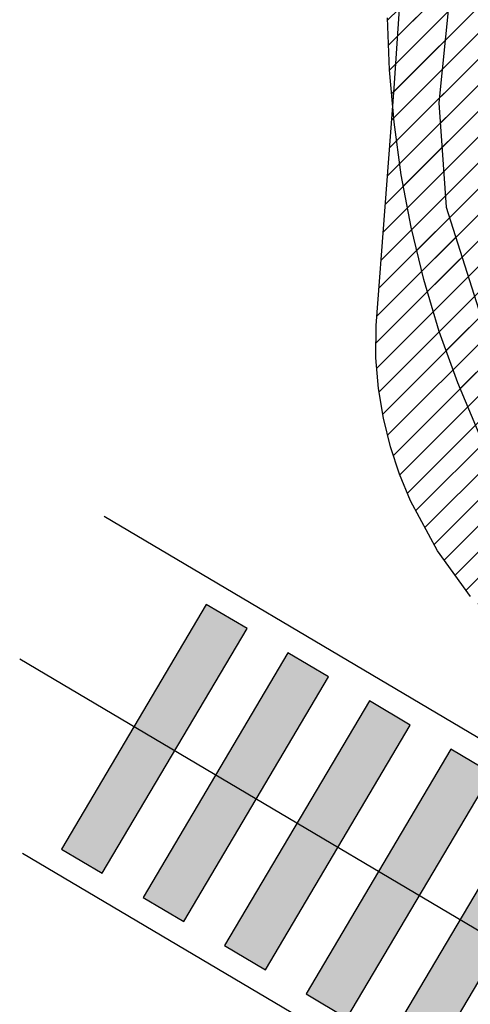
# Model space of a CAD drawing. Header units: metres. Extents: x 147454 to 148962, y 409264 to 410698.
# Tile 20 of 36: x 147482 to 147487, y 410629 to 410639. Entities that reach past the tile are written whole.
import ezdxf

# ---------------------------------------------------------------- set-up
doc = ezdxf.new("R2010")
doc.units = ezdxf.units.M
doc.layers.get('0').update_dxf_attribs({"color": 151})
doc.layers.get('Defpoints').update_dxf_attribs({"color": 171})
doc.layers.add('OPTIE 03 - TIJDELIJKE ONTSLUITING', color=7, linetype='Continuous')
doc.layers.add('RIJCURVES', color=7, linetype='Continuous')
pattern_1 = [(45, (0, 0), (-0.1368591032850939, 0.1368591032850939), [])]

# ---------------------------------------------------------------- blocks, each defined once
blk = doc.blocks.new('*U6')
at = {"color": 40, "true_color": 0xf8d731, "const_width": 0.5}
for points in [[(-6.572640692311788, 2.147764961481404), (-5.04439758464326, 4.72932902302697)], [(-5.712119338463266, 1.638350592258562), (-4.183876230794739, 4.219914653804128)], [(-4.851597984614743, 1.128936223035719), (-3.323354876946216, 3.710500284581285)], [(-3.991076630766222, 0.6195218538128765), (-2.462833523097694, 3.201085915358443)], [(-3.1305552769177, 0.1101074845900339), (-1.602312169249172, 2.6916715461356)], [(-2.270033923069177, -0.3993068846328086), (-0.7417908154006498, 2.182257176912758)], [(-1.409512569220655, -0.9087212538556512), (0.1187305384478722, 1.672842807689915)]]:
    blk.add_lwpolyline(points, dxfattribs=at)
at = {"color": 40, "true_color": 0xf8d731}
for points in [[(-6.787771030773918, 2.275118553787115), (-6.357510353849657, 2.020411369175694), (-4.829267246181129, 4.60197543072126), (-5.259527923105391, 4.856682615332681)], [(-5.927249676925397, 1.765704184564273), (-5.496989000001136, 1.510996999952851), (-3.968745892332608, 4.092561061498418), (-4.399006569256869, 4.347268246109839)], [(-5.066728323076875, 1.25628981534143), (-4.636467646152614, 1.001582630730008), (-3.108224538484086, 3.583146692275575), (-3.538485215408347, 3.837853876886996)], [(-4.206206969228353, 0.7468754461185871), (-3.775946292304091, 0.4921682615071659), (-2.247703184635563, 3.073732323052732), (-2.677963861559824, 3.328439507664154)], [(-3.34568561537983, 0.2374610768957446), (-2.915424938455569, -0.0172461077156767), (-1.387181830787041, 2.56431795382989), (-1.817442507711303, 2.819025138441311)], [(-2.485164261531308, -0.271953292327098), (-2.054903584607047, -0.5266604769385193), (-0.5266604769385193, 2.054903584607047), (-0.9569211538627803, 2.309610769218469)], [(-1.624642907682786, -0.7813676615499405), (-1.194382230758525, -1.036074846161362), (0.3338608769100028, 1.545489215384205), (-0.0963998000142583, 1.800196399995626)]]:
    blk.add_lwpolyline(points, close=True, dxfattribs=at)
blk = doc.blocks.new('*U65')
at = {"color": 4, "linetype": 'Continuous', "ltscale": 1.524, "flags": 128}
blk.add_lwpolyline([(147486.9737683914, 410633.2480528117), (147486.6243503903, 410633.7293285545), (147486.3394538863, 410634.2569672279), (147486.2240465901, 410634.5371624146), (147486.1281916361, 410634.8275941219), (147486.05332404, 410635.1278748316), (147486.0010825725, 410635.4400960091), (147485.974152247, 410635.7665271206), (147485.9762217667, 410636.1063759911), (147486.1666110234, 410638.6118766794), (147486.3110594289, 410640.759822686)], dxfattribs=at)
blk = doc.blocks.new('*U8')
at = {"transparency": 33554585}
h = blk.add_hatch(dxfattribs=at)
h.set_pattern_fill('LINE', color=3, scale=0.06096, angle=45, style=0)
h.set_pattern_definition(pattern_1)
h.paths.add_polyline_path([(147499.4894944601, 410668.8264471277), (147496.5814109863, 410662.241538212), (147495.1608108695, 410658.9359694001), (147493.0984251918, 410654.002131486), (147492.4639210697, 410652.3582245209), (147491.9245652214, 410650.7830285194), (147491.4280813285, 410649.1300281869), (147491.0090924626, 410647.5240356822), (147490.6610398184, 410646.0153483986), (147490.3427276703, 410644.4453430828), (147490.2232472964, 410643.6604558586), (147490.1586707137, 410642.8840169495), (147490.1558628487, 410642.5045203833), (147490.174560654, 410642.1350098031), (147490.2691010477, 410641.4360032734), (147490.4248718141, 410640.8031176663), (147490.6225492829, 410640.2447628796), (147490.8560202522, 410639.7386537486), (147491.1329236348, 410639.2572582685), (147491.4526968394, 410638.8019039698), (147491.8117633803, 410638.3780449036), (147492.2079012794, 410637.9885249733), (147492.6371212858, 410637.6375984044), (147493.0935528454, 410637.3292786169), (147493.5578264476, 410637.0730144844), (147494.0589922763, 410636.8524109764), (147494.5770718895, 410636.6789027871), (147495.1051365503, 410636.5542100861), (147495.6441904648, 410636.4779073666), (147496.1869807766, 410636.4512523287), (147496.7289985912, 410636.4744137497), (147497.2657348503, 410636.547001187), (147497.7927480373, 410636.6682162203), (147498.3056843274, 410636.8369117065), (147498.800275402, 410637.0516324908), (147499.277451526, 410637.3134647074), (147499.7229324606, 410637.6143154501), (147500.1384627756, 410637.9541287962), (147500.5015161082, 410638.3095868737), (147500.8487973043, 410638.7161320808), (147501.1587406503, 410639.1547249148), (147501.4358937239, 410639.6371905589), (147501.8944898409, 410640.6012479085), (147502.1468418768, 410641.2062985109), (147502.3681689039, 410641.7965814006), (147502.5754694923, 410642.4171849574), (147502.7587597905, 410643.042420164), (147502.9213257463, 410643.6843988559), (147503.0617424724, 410644.3433878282), (147503.1787553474, 410645.0195571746), (147503.2721645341, 410645.725099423), (147503.342403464, 410646.5125134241), (147503.378102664, 410647.2638886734), (147503.3866363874, 410648.0672153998), (147503.3578006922, 410648.8815796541), (147502.9262857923, 410652.3067258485), (147502.7372511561, 410654.0890467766), (147502.7187536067, 410654.4966543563), (147502.7194051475, 410654.9685935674), (147502.7422828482, 410655.4431574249), (147502.9047807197, 410656.7536601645), (147502.6264976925, 410661.4421732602), (147502.6374052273, 410661.953971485), (147502.6796415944, 410662.4469759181), (147502.7505763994, 410662.9189136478), (147502.8491190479, 410663.3786763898), (147502.9759419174, 410663.8294806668), (147503.1304932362, 410664.2705162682), (147503.3124199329, 410664.7007392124), (147503.5212416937, 410665.1185849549), (147503.7559130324, 410665.5215713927), (147504.0154715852, 410665.9083285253), (147504.2989944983, 410666.2776525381), (147504.6056486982, 410666.6283903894), (147504.9353649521, 410666.9599552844), (147507.7744675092, 410669.4205150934), (147510.4920164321, 410671.8336222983), (147513.0816973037, 410674.2382104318), (147515.6880007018, 410676.7576512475), (147516.9770344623, 410678.0339235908), (147519.3533441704, 410680.7268292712), (147521.7086286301, 410683.3559188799), (147524.1472912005, 410686.0192231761), (147526.6150106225, 410688.6554780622), (147529.1115535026, 410691.2644377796), (147531.6364773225, 410693.8456691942), (147534.1154873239, 410696.3256499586), (147535.9113760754, 410698.0896138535), (147537.7462760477, 410696.3188394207), (147530.3593827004, 410688.663681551), (147527.8911149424, 410686.0684078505), (147525.451493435, 410683.446165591), (147523.0409223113, 410680.7973984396), (147520.7121399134, 410678.18201775), (147518.376451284, 410675.5010661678), (147516.0626467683, 410672.7860252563), (147512.7171342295, 410668.7516004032), (147511.6810338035, 410667.4569370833), (147510.6492457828, 410666.106732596), (147509.6788460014, 410664.7589275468), (147508.7885911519, 410663.4257960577), (147507.9613837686, 410662.0604908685), (147507.5738725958, 410661.3583196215), (147507.2075674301, 410660.6411591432), (147506.8697637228, 410659.9152574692), (147506.5669232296, 410659.1867294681), (147506.301710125, 410658.4524777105), (147506.0751340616, 410657.6970591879), (147506.0767146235, 410657.5932943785), (147506.7633304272, 410655.8492668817), (147507.0630952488, 410655.0334900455), (147507.3217516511, 410654.2375980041), (147507.533435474, 410653.4969437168), (147507.7217056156, 410652.740068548), (147507.8919462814, 410651.933544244), (147508.0336684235, 410651.1134819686), (147508.1463635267, 410650.2761092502), (147508.2289834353, 410649.4149984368), (147508.2796593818, 410648.5151812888), (147508.3030170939, 410647.3580041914), (147508.6381174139, 410646.4696948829), (147508.7933040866, 410645.9759542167), (147508.9309460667, 410645.4677628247), (147509.1374923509, 410644.4769801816), (147509.2638488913, 410643.5036483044), (147509.3170801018, 410642.4862860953), (147509.3126264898, 410641.9555140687), (147509.2884249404, 410641.4459531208), (147509.2407547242, 410640.9015239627), (147509.1703479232, 410640.3600147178), (147509.0769384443, 410639.8205885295), (147508.8467648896, 410638.8409492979), (147508.5884641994, 410638.0143821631), (147508.2745642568, 410637.2033805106), (147507.9341227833, 410636.4683426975), (147507.5145118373, 410635.6974278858), (147506.9903133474, 410634.8785628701), (147506.6501132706, 410634.4109646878), (147506.2785659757, 410633.9457639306), (147505.8861093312, 410633.4980915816), (147505.4737852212, 410633.0686874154), (147505.0535090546, 410632.6691632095), (147504.6386490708, 410632.3074930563), (147504.1727289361, 410631.9360787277), (147503.690401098, 410631.5863790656), (147503.1926082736, 410631.2592514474), (147502.6806661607, 410630.9551266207), (147502.2244861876, 410630.7100019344), (147501.6900309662, 410630.4517416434), (147501.1443968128, 410630.2178750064), (147500.588582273, 410630.0092082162), (147500.0238029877, 410629.8260498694), (147499.4512455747, 410629.6687432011), (147498.8720484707, 410629.5378618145), (147498.2875049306, 410629.4333015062), (147497.69875622, 410629.355769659), (147497.1070985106, 410629.3050021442), (147496.5137456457, 410629.2813314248), (147495.9199495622, 410629.2847967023), (147495.3269476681, 410629.3151878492), (147494.7360131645, 410629.3728608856), (147494.1483453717, 410629.4572192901), (147493.5652255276, 410629.5684433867), (147492.987850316, 410629.7061029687), (147492.3750494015, 410629.8832359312), (147491.8113987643, 410630.0755527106), (147491.257436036, 410630.2935028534), (147490.7142113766, 410630.5363047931), (147490.1830362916, 410630.8037888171), (147489.6997246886, 410631.0743544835), (147489.1942387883, 410631.3877932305), (147488.7038279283, 410631.7236972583), (147488.2296411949, 410632.0815232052), (147487.7726727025, 410632.4604763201), (147487.3795360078, 410632.8162822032), (147486.9737683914, 410633.2480528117), (147486.6243503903, 410633.7293285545), (147486.3394538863, 410634.2569672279), (147486.2240465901, 410634.5371624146), (147486.1281916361, 410634.8275941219), (147486.05332404, 410635.1278748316), (147486.0010825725, 410635.4400960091), (147485.974152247, 410635.7665271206), (147485.9762217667, 410636.1063759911), (147486.1666110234, 410638.6118766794), (147486.3110594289, 410640.759822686), (147486.3969363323, 410641.7637152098), (147486.6185131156, 410643.6675017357), (147486.9503429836, 410645.7508079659), (147488.3511950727, 410649.345927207), (147490.3758403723, 410654.4026613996), (147491.7856056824, 410657.7595176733), (147497.1871006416, 410669.9247695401), (147499.4894944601, 410668.8264471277), (147499.4894944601, 410668.8264471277)], flags=16)
h.paths.add_polyline_path([(147536.8288260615, 410697.2042266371), (147536.6958754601, 410697.3295807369), (147536.6830159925, 410697.3410277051), (147536.5946797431, 410697.4165772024), (147536.5025106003, 410697.4873999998), (147536.4067611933, 410697.5533019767), (147536.3834593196, 410697.5682508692), (147536.3359437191, 410697.5942426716), (147536.287024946, 410697.6174861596), (147536.2368618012, 410697.6379058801), (147536.1856171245, 410697.6554355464), (147536.133457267, 410697.6700182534), (147536.0805515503, 410697.6816066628), (147536.0228772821, 410697.6941858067), (147535.9643491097, 410697.701867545), (147535.9053821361, 410697.7045973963), (147535.8463945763, 410697.7023559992), (147535.7878047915, 410697.6951592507), (147535.7300283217, 410697.6830581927), (147535.6734749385, 410697.6661386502), (147535.626505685, 410697.6446103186), (147535.5817421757, 410697.6188070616), (147535.5395724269, 410697.5889525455), (147535.5003619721, 410697.5553055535), (147535.4922047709, 410697.5474835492), (147535.4841883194, 410697.5395173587), (147534.5573261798, 410696.5791300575), (147534.4318784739, 410696.5577334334), (147533.6113104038, 410695.7074561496), (147533.5943836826, 410695.5812949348), (147529.4633785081, 410691.3006949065), (147529.3755348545, 410691.3182858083), (147528.5549713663, 410690.468000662), (147528.5756775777, 410690.3808474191), (147526.9416844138, 410688.6877009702), (147526.9018123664, 410688.6460064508), (147526.8672000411, 410688.5998523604), (147526.8383419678, 410688.5498981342), (147526.8156504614, 410688.4968575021), (147526.7994497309, 410688.4414882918), (147526.7899712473, 410688.384581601), (147526.7873504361, 410688.3269504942), (147526.7916247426, 410688.2694183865), (147526.802733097, 410688.2128072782), (147526.8205167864, 410688.1579260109), (147526.8447217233, 410688.1055587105), (147526.8750020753, 410688.0564535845), (147526.9109252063, 410688.0113122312), (147527.4526554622, 410687.4885142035), (147527.9943857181, 410686.9657161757), (147528.040775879, 410686.9314208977), (147528.09092666, 410686.9029057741), (147528.1441215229, 410686.8805782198), (147528.1996004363, 410686.864757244), (147528.2565707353, 410686.8556688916), (147528.3142184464, 410686.853443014), (147528.3717199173, 410686.8581114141), (147528.4282535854, 410686.869607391), (147528.4830117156, 410686.8877666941), (147528.5352119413, 410686.9123298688), (147528.5841084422, 410686.9429459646), (147528.6290026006, 410686.9791775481), (147528.6692529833, 410687.0205069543), (147530.3032272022, 410688.7136716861), (147530.3910616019, 410688.696077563), (147531.2116314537, 410689.5463565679), (147531.1909281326, 410689.6335191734), (147535.3219309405, 410693.9141214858), (147535.4474104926, 410693.9355235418), (147536.267972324, 410694.7858068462), (147536.2848947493, 410694.9119360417), (147537.2117173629, 410695.8723614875), (147537.2193934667, 410695.8806561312), (147537.2269204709, 410695.8890863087), (147537.2591519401, 410695.9294683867), (147537.2874881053, 410695.9726730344), (147537.3116833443, 410696.0183257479), (147537.3315279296, 410696.0660308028), (147537.3464258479, 410696.1231500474), (147537.3564648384, 410696.1813202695), (147537.3615737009, 410696.2401289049), (147537.3617162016, 410696.2991588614), (147537.3568913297, 410696.3579914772), (147537.3471333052, 410696.4162094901), (147537.3325113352, 410696.4733999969), (147537.3190490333, 410696.5258601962), (147537.3026208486, 410696.5774685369), (147537.2832801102, 410696.6280574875), (147537.2610896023, 410696.6774628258), (147537.23612136, 410696.7255241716), (147537.2084564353, 410696.7720855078), (147537.1326155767, 410696.8760979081), (147537.051435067, 410696.9759985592), (147536.9651374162, 410697.0715136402), (147536.8739591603, 410697.1623813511), (147536.8322210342, 410697.200950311), (147536.8305470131, 410697.2026127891)], is_closed=False, flags=8)
h.paths.add_polyline_path([(147492.8740041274, 410657.0689217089), (147493.0418601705, 410656.9967146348), (147493.0578635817, 410656.9903672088), (147493.1667399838, 410656.9496615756), (147493.2775975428, 410656.9147098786), (147493.3901324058, 410656.8856079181), (147493.4171460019, 410656.8795488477), (147493.4706913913, 410656.8714126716), (147493.5246132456, 410656.8663392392), (147493.5787365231, 410656.8643450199), (147493.6328855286, 410656.8654364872), (147493.6868844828, 410656.8696100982), (147493.740558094, 410656.8768523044), (147493.7990510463, 410656.8847977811), (147493.8566680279, 410656.8976367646), (147493.9130003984, 410656.9152781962), (147493.9676486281, 410656.9375969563), (147494.0202251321, 410656.9644347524), (147494.0703570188, 410656.995601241), (147494.1176887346, 410657.0308753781), (147494.1544372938, 410657.0671951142), (147494.1876487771, 410657.1067751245), (147494.2170353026, 410657.1492723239), (147494.2423421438, 410657.1943183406), (147494.2473251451, 410657.2044619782), (147494.2521265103, 410657.2146928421), (147494.7937811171, 410658.4345401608), (147494.904301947, 410658.4976281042), (147495.3838288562, 410659.5776083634), (147495.3564995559, 410659.7019316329), (147497.7705832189, 410665.1389290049), (147497.8591363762, 410665.1525041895), (147498.3386562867, 410666.232490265), (147498.2893391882, 410666.3072716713), (147499.2442210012, 410668.4578249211), (147499.2673917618, 410668.5106579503), (147499.2840930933, 410668.5658782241), (147499.2940863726, 410668.6226967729), (147499.2972288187, 410668.6803017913), (147499.2934755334, 410668.7378702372), (147499.2828801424, 410668.794579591), (147499.2655940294, 410668.8496196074), (147499.2418641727, 410668.9022038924), (147499.2120296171, 410668.9515811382), (147499.1765166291, 410668.9970458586), (147499.1358326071, 410669.0379484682), (147499.0905588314, 410669.0737045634), (147499.0413421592, 410669.1038032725), (147498.3532644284, 410669.4093167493), (147497.6651866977, 410669.7148302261), (147497.6098532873, 410669.7311528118), (147497.5529676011, 410669.7407565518), (147497.4953424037, 410669.7435042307), (147497.4378010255, 410669.7393565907), (147497.3811655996, 410669.7283728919), (147497.3262453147, 410669.7107100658), (147497.2738248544, 410669.6866204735), (147497.2246531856, 410669.6564482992), (147497.1794328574, 410669.6206246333), (147497.1388099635, 410669.5796613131), (147497.1033649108, 410669.5341436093), (147497.073604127, 410669.4847218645), (147497.0499528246, 410669.4321022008), (147496.0950950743, 410667.2815382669), (147496.0065495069, 410667.2679692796), (147495.5270215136, 410666.1879867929), (147495.5763391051, 410666.1131956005), (147493.1622584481, 410660.6761968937), (147493.0517095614, 410660.6130929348), (147492.5721905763, 410659.5331091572), (147492.5995129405, 410659.4088174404), (147492.0579085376, 410658.1889478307), (147492.0535394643, 410658.1785250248), (147492.0493569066, 410658.1680259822), (147492.0329144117, 410658.119044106), (147492.021098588, 410658.0687453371), (147492.014011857, 410658.0175656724), (147492.0117156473, 410657.9659487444), (147492.017292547, 410657.9071826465), (147492.0277943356, 410657.8490941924), (147492.0431465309, 410657.7920953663), (147492.0632402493, 410657.7365904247), (147492.087932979, 410657.6829730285), (147492.1170495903, 410657.6316234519), (147492.1503835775, 410657.5829058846), (147492.1810071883, 410657.5382348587), (147492.2141252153, 410657.4953804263), (147492.2496301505, 410657.4544817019), (147492.2874067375, 410657.4156714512), (147492.3273323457, 410657.3790756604), (147492.369277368, 410657.3448131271), (147492.4761681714, 410657.2730860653), (147492.586666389, 410657.2070515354), (147492.7004691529, 410657.1468905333), (147492.8172645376, 410657.0927679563), (147492.8696920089, 410657.0708363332), (147492.8718343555, 410657.0698481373)], is_closed=False, flags=8)
at = {"color": 2, "linetype": 'Continuous', "ltscale": 1.524, "flags": 128}
blk.add_lwpolyline([(147486.7442910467, 410639.5003947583), (147486.6372141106, 410638.4561635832), (147486.71606191, 410637.3562792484), (147487.0568033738, 410636.2835930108), (147487.6626997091, 410635.3201436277), (147488.4023666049, 410634.5000873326), (147489.2198355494, 410633.7574600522), (147490.1070626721, 410633.0996549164), (147491.0552986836, 410632.5332292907), (147492.0551762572, 410632.0638376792), (147493.0968036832, 410631.6961737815), (147494.1698638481, 410631.4339222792), (147495.2637175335, 410631.2797208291), (147496.3675099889, 410631.2351326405)], dxfattribs=at)
blk.add_blockref('*U65', (0, 0))
blk = doc.blocks.new('*U142')
at = {"color": 4, "linetype": 'Continuous', "ltscale": 1.524, "flags": 128}
blk.add_lwpolyline([(147487.0642353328, 410634.9639248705), (147486.8379366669, 410635.5014853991), (147486.6433911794, 410636.0449762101), (147486.4798555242, 410636.5925361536), (147486.3461635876, 410637.1441645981), (147486.2417765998, 410637.6978812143), (147486.1659243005, 410638.2516881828), (147486.1177287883, 410638.8038401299), (147486.0961886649, 410639.3528724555)], dxfattribs=at)
blk = doc.blocks.new('*U101')
at = {"transparency": 33554585}
h = blk.add_hatch(dxfattribs=at)
h.set_pattern_fill('LINE', color=3, scale=0.06096, angle=45, style=0)
h.set_pattern_definition(pattern_1)
h.paths.add_polyline_path([(147499.4708271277, 410668.7886565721), (147497.1901193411, 410663.9000776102), (147496.4590731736, 410662.2686227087), (147495.7501349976, 410660.6299698), (147495.0622617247, 410658.9817068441), (147494.3999348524, 410657.3350759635), (147493.7566586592, 410655.6741652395), (147493.1380988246, 410654.0137346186), (147491.998330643, 410650.7805861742), (147491.4642703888, 410649.1232004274), (147491.2308265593, 410648.3174182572), (147491.0179468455, 410647.5010050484), (147490.8348343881, 410646.6913111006), (147490.6857375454, 410645.8913682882), (147490.5737810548, 410645.1003665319), (147490.50250771, 410644.32222159), (147490.4746967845, 410643.5600065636), (147490.4926502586, 410642.8173534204), (147490.5579893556, 410642.0983627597), (147490.6715835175, 410641.40729597), (147490.833721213, 410640.7494101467), (147491.0449957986, 410640.1265622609), (147491.306281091, 410639.5418323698), (147491.6172316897, 410639.0020369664), (147491.9722937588, 410638.5123902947), (147492.3633098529, 410638.0750798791), (147492.7854470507, 410637.6881211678), (147493.2270637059, 410637.3557154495), (147493.6855317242, 410637.073525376), (147494.1477623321, 410636.8438836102), (147494.6463696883, 410636.6499868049), (147495.1586095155, 410636.50326033), (147495.6850130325, 410636.4036460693), (147496.2180916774, 410636.3528979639), (147496.7533184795, 410636.3513946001), (147497.2861477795, 410636.3991400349), (147497.8120447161, 410636.4957108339), (147498.3317610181, 410636.6418557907), (147498.8303766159, 410636.8333076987), (147499.3089981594, 410637.0696419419), (147499.7421809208, 410637.3339931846), (147500.1709486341, 410637.6510713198), (147500.5672247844, 410638.0041861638), (147500.9304229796, 410638.3925656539), (147501.2600449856, 410638.8167257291), (147501.556747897, 410639.2729968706), (147501.8257700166, 410639.7595533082), (147502.060010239, 410640.2517593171), (147502.2765314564, 410640.7775983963), (147502.4830931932, 410641.3598980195), (147502.6676070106, 410641.9684915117), (147502.830324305, 410642.5989039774), (147502.9724030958, 410643.2513393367), (147503.0950080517, 410643.9255619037), (147503.2005742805, 410644.6337497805), (147503.2891070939, 410645.378269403), (147503.4118450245, 410646.9378874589), (147503.4691585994, 410648.5082368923), (147503.3292664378, 410653.7409728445), (147503.3432977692, 410655.5162412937), (147503.3835731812, 410656.4526624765), (147503.5011254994, 410657.8674473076), (147503.5067334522, 410660.8593245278), (147503.5361150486, 410661.9098934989), (147503.6410621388, 410662.9616694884), (147503.813430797, 410663.9398351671), (147504.0478630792, 410664.8611441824), (147504.3509287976, 410665.7591947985), (147504.7240263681, 410666.630721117), (147505.1675874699, 410667.4697262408), (147505.4155954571, 410667.8751816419), (147505.6811761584, 410668.2701117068), (147505.9640088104, 410668.6538617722), (147506.2639638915, 410669.0256362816), (147506.5809305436, 410669.3846800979), (147506.9147807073, 410669.7299832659), (147507.2652505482, 410670.060831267), (147507.6202903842, 410670.3667574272), (147510.5289519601, 410672.6199410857), (147511.9655884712, 410673.7602509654), (147514.6826962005, 410675.9929487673), (147517.4288435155, 410678.3471671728), (147518.0908675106, 410678.9665891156), (147518.7179596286, 410679.616730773), (147523.5239581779, 410684.8800370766), (147528.4178941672, 410690.1702107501), (147533.2798153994, 410695.3577555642), (147535.8721986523, 410698.0965246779), (147537.7370846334, 410696.3573581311), (147528.0258517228, 410685.9323730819), (147523.1596433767, 410680.6396027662), (147518.4043337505, 410675.3994846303), (147513.6906245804, 410670.1372042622), (147512.5553021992, 410668.843340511), (147511.5170483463, 410667.603708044), (147510.5020680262, 410666.3119242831), (147509.5471251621, 410664.9913172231), (147509.0954511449, 410664.3161328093), (147508.6645293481, 410663.6300466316), (147508.2573464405, 410662.9323452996), (147507.8772452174, 410662.2216576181), (147507.5257405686, 410661.4907939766), (147507.2170140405, 410660.758779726), (147506.947671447, 410660.0021881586), (147506.7205382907, 410659.2167041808), (147506.5337731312, 410658.4073320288), (147506.3842009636, 410657.5787522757), (147506.5358701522, 410656.6950239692), (147507.2735984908, 410653.3115747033), (147509.0037262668, 410646.1343518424), (147509.2233203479, 410645.17188438), (147509.4075819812, 410644.2280173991), (147509.5224100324, 410643.2799460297), (147509.5675651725, 410642.3341741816), (147509.5442969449, 410641.3965454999), (147509.4524958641, 410640.4537303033), (147509.2904581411, 410639.509709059), (147509.0644872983, 410638.5877184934), (147508.7684128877, 410637.6734122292), (147508.4445796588, 410636.869731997), (147507.9987647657, 410635.9589105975), (147507.7417503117, 410635.503842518), (147507.4614542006, 410635.051286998), (147507.1721788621, 410634.6236507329), (147506.843063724, 410634.177900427), (147506.4868207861, 410633.7363269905), (147506.1036900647, 410633.3017053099), (147505.6940342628, 410632.877358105), (147505.2290378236, 410632.4388216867), (147504.777088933, 410632.0511262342), (147504.307672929, 410631.6846011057), (147503.8220332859, 410631.3396796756), (147503.3210321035, 410631.0172997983), (147502.8565818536, 410630.7461378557), (147502.329510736, 410630.4685634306), (147501.7903719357, 410630.2151087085), (147501.2400853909, 410629.9867735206), (147500.6799777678, 410629.7836168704), (147500.1839002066, 410629.6273954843), (147499.6094509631, 410629.4731733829), (147499.0284919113, 410629.3452723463), (147498.4422420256, 410629.2438991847), (147497.8518888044, 410629.1695204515), (147497.2587070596, 410629.1219010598), (147496.6638999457, 410629.1016858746), (147496.0687308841, 410629.1084125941), (147495.4744430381, 410629.1424052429), (147494.8822764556, 410629.2034541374), (147494.2934593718, 410629.2913984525), (147493.7096921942, 410629.4081953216), (147493.0910670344, 410629.5755352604), (147492.5266660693, 410629.7688669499), (147491.9737733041, 410629.9986633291), (147491.4327433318, 410630.2648329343), (147490.9078315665, 410630.5656302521), (147490.4282306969, 410630.8808734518), (147489.9526159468, 410631.2366794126), (147489.4919841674, 410631.6275039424), (147489.0541503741, 410632.0480060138), (147488.6423990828, 410632.4950988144), (147488.2725183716, 410632.948308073), (147487.9386189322, 410633.4088793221), (147487.6142142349, 410633.9153232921), (147487.3228586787, 410634.4344378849), (147487.0642353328, 410634.9639248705), (147486.8379366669, 410635.5014853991), (147486.6433911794, 410636.0449762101), (147486.4798555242, 410636.5925361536), (147486.3461635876, 410637.1441645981), (147486.2417765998, 410637.6978812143), (147486.1659243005, 410638.2516881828), (147486.1177287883, 410638.8038401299), (147486.0961886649, 410639.3528724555), (147486.1002908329, 410639.899655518), (147486.1291776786, 410640.4429308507), (147486.1818918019, 410640.981363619), (147486.2573925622, 410641.5138299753), (147486.3546607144, 410642.0394110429), (147486.472399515, 410642.5568052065), (147487.5746568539, 410646.4125110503), (147488.1239394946, 410648.2366560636), (147488.6833597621, 410650.0079716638), (147489.2669945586, 410651.7740153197), (147489.8441806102, 410653.4474564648), (147490.4695711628, 410655.1873966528), (147491.1160704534, 410656.9066830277), (147491.4624195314, 410657.6986488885), (147493.7499401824, 410662.5840744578), (147495.2514295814, 410665.8881964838), (147496.0247399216, 410667.525143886), (147497.1871006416, 410669.9247695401), (147499.4708271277, 410668.7886565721), (147499.4708271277, 410668.7886565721)], flags=16)
h.paths.add_polyline_path([(147536.8046416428, 410697.2269414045), (147536.6695687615, 410697.3500057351), (147536.6565155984, 410697.3612313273), (147536.5669014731, 410697.4352605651), (147536.4735357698, 410697.5044983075), (147536.3766743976, 410697.5687547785), (147536.3531205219, 410697.5833033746), (147536.3051677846, 410697.6084795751), (147536.2558590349, 410697.630883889), (147536.2053543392, 410697.6504435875), (147536.1538176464, 410697.6670951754), (147536.1014162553, 410697.6807845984), (147536.0483202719, 410697.6914674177), (147535.9904395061, 410697.7030593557), (147535.9317886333, 410697.709740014), (147535.8727836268, 410697.711462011), (147535.8138429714, 410697.7082131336), (147535.7553846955, 410697.7000164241), (147535.6978234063, 410697.6869300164), (147535.6415673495, 410697.6690467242), (147535.5949727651, 410697.6467190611), (147535.5506566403, 410697.620154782), (147535.5090031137, 410697.5895841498), (147535.4703732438, 410697.555272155), (147535.4623508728, 410697.5473119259), (147535.4544716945, 410697.5392099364), (147534.5441531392, 410696.5631272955), (147534.4190893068, 410696.5395905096), (147533.6131680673, 410695.6754178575), (147533.5983992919, 410695.5489858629), (147529.541131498, 410691.1984320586), (147529.453000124, 410691.2145195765), (147528.6470836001, 410690.3503391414), (147528.6692758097, 410690.2635523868), (147527.0644486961, 410688.5427361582), (147527.0252948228, 410688.5003665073), (147526.9914760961, 410688.4536277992), (147526.9634757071, 410688.4031878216), (147526.9416937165, 410688.3497672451), (147526.9264413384, 410688.2941293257), (147526.917936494, 410688.2370690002), (147526.9163006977, 410688.1794015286), (147526.9215573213, 410688.1219508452), (147526.9336312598, 410688.0655377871), (147526.9523500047, 410688.0109683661), (147526.9774461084, 410687.9590222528), (147527.0085610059, 410687.9104416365), (147527.0452501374, 410687.8659206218), (147527.5958333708, 410687.3524544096), (147528.1464166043, 410686.8389881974), (147528.1933859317, 410686.8054905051), (147528.244016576, 410686.7778363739), (147528.2975851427, 410686.7564209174), (147528.3533262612, 410686.7415501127), (147528.41044352, 410686.7334364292), (147528.468120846, 410686.7321957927), (147528.5255341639, 410686.7378459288), (147528.5818631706, 410686.7503061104), (147528.6363030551, 410686.7693983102), (147528.6880759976, 410686.794849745), (147528.7364422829, 410686.8262967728), (147528.7807108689, 410686.8632900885), (147528.8202492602, 410686.9053011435), (147530.4250571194, 410688.6261353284), (147530.5131792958, 410688.6100444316), (147531.3191022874, 410689.4742188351), (147531.2969128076, 410689.5610150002), (147535.3541781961, 410693.9115710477), (147535.4792737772, 410693.9351138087), (147536.2851886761, 410694.7992923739), (147536.2999537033, 410694.9256922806), (147537.2102320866, 410695.9018123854), (147537.2177653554, 410695.9102369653), (147537.2251472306, 410695.9187945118), (147537.2566840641, 410695.959721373), (147537.2842779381, 410696.0034038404), (147537.3076896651, 410696.049463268), (147537.326716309, 410696.0975004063), (147537.3406361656, 410696.154865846), (147537.3496798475, 410696.2131990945), (147537.3537832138, 410696.2720864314), (147537.3529171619, 410696.3311102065), (147537.3470878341, 410696.3898518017), (147537.336336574, 410696.4478946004), (147537.3207396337, 410696.5048269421), (147537.3063830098, 410696.5570494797), (147537.2890754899, 410696.6083696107), (147537.268873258, 410696.6586207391), (147537.2458418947, 410696.7076397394), (147537.2200561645, 410696.7552674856), (147537.1915997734, 410696.8013493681), (147537.113992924, 410696.9040508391), (147537.0311174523, 410697.0025499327), (147536.9432005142, 410697.0965766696), (147536.8504830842, 410697.1858733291), (147536.8080920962, 410697.22372356), (147536.8063899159, 410697.2253571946)], is_closed=False, flags=8)
h.paths.add_polyline_path([(147492.6171087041, 410657.1579845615), (147492.7834832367, 410657.0824264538), (147492.7993561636, 410657.075759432), (147492.9073945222, 410657.0328789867), (147493.017529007, 410656.9957115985), (147493.1294577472, 410656.9643591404), (147493.1563444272, 410656.9577596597), (147493.2097159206, 410656.9485515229), (147493.2635252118, 410656.9423979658), (147493.3175976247, 410656.9393189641), (147493.3717576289, 410656.9393245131), (147493.4258294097, 410656.9424145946), (147493.4796374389, 410656.9485791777), (147493.5382779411, 410656.9553502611), (147493.5961407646, 410656.967031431), (147493.6528155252, 410656.9835398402), (147493.7079002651, 410657.0047584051), (147493.7610043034, 410657.0305366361), (147493.8117510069, 410657.0606917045), (147493.8597804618, 410657.0950097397), (147493.897249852, 410657.1305853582), (147493.9312482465, 410657.1694915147), (147493.9614809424, 410657.211390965), (147493.9876858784, 410657.2559205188), (147493.99287126, 410657.265962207), (147493.997876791, 410657.2760947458), (147494.5638807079, 410658.4848365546), (147494.6756442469, 410658.5456958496), (147495.1767285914, 410659.6158443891), (147495.1518974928, 410659.7406906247), (147497.6745088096, 410665.1281921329), (147497.7633163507, 410665.1399890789), (147498.2643938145, 410666.210143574), (147498.216586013, 410666.2858987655), (147499.2143949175, 410668.4168741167), (147499.2386203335, 410668.4692319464), (147499.2564254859, 410668.5241062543), (147499.2675559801, 410668.5807130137), (147499.2718527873, 410668.6382434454), (147499.269254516, 410668.6958755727), (147499.2597982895, 410668.7527859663), (147499.2436192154, 410668.8081615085), (147499.2209484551, 410668.8612110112), (147499.1921099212, 410668.9111765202), (147499.1575156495, 410668.9573441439), (147499.117659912, 410668.9990542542), (147499.0731121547, 410669.0357109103), (147499.0245088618, 410669.0667903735), (147498.3426950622, 410669.3860385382), (147497.6608812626, 410669.7052867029), (147497.6058862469, 410669.7227154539), (147497.5492045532, 410669.7334578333), (147497.4916460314, 410669.7373603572), (147497.4340330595, 410669.7343672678), (147497.3771887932, 410669.7245213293), (147497.3219254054, 410669.7079632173), (147497.2690324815, 410669.6849295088), (147497.219265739, 410669.6557493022), (147497.1733362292, 410669.620839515), (147497.1319001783, 410669.5806989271), (147497.0955496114, 410669.5359010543), (147497.0648038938, 410669.4870859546), (147497.0401023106, 410669.4349510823), (147496.0423172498, 410667.3039645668), (147495.9535174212, 410667.2921736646), (147495.4524319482, 410666.2220229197), (147495.5002400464, 410666.1462579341), (147492.9776317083, 410660.7587550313), (147492.865839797, 410660.6978802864), (147492.3647633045, 410659.6277280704), (147492.389588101, 410659.5029135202), (147491.823633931, 410658.2941484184), (147491.8190567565, 410658.2838153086), (147491.8146645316, 410658.2734022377), (147491.7972432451, 410658.2247598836), (147491.7844212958, 410658.1747081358), (147491.7763098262, 410658.12368085), (147491.7729791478, 410658.0721203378), (147491.7773766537, 410658.0132542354), (147491.7867116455, 410657.9549668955), (147491.800917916, 410657.8976717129), (147491.8198947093, 410657.8417750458), (147491.843507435, 410657.7876733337), (147491.8715886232, 410657.7357502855), (147491.9039391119, 410657.6863741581), (147491.933660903, 410657.6410981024), (147491.965913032, 410657.5975882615), (147492.0005908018, 410657.5559858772), (147492.037581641, 410657.5164259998), (147492.0767654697, 410657.4790370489), (147492.118015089, 410657.4439403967), (147492.2234462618, 410657.3700845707), (147492.3325982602, 410657.3018478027), (147492.445171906, 410657.2394171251), (147492.5608586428, 410657.182963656), (147492.612835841, 410657.1599852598), (147492.6149579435, 410657.1589543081)], is_closed=False, flags=8)
blk.add_blockref('*U142', (0, 0))

msp = doc.modelspace()

# ---------------------------------------------------------------- linework, layer by layer
at = {"layer": 'Defpoints'}
for points in [[(147490.1194600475, 410629.9397599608), (147483.1062567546, 410634.0914599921)], [(147489.2279849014, 410628.4338475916), (147482.2147816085, 410632.5855476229)], [(147489.1206506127, 410626.4637368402), (147482.2458780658, 410630.5334881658)]]:
    msp.add_lwpolyline(points, dxfattribs=at)

# ---------------------------------------------------------------- block references
at = {"layer": 'OPTIE 03 - TIJDELIJKE ONTSLUITING'}
msp.add_blockref('*U6', (147489.4437720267, 410628.3061051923), dxfattribs=at)
at = {"layer": 'RIJCURVES'}
for name in ['*U8', '*U101']:
    msp.add_blockref(name, (0, 0), dxfattribs=at)

doc.saveas('drawing.dxf')
